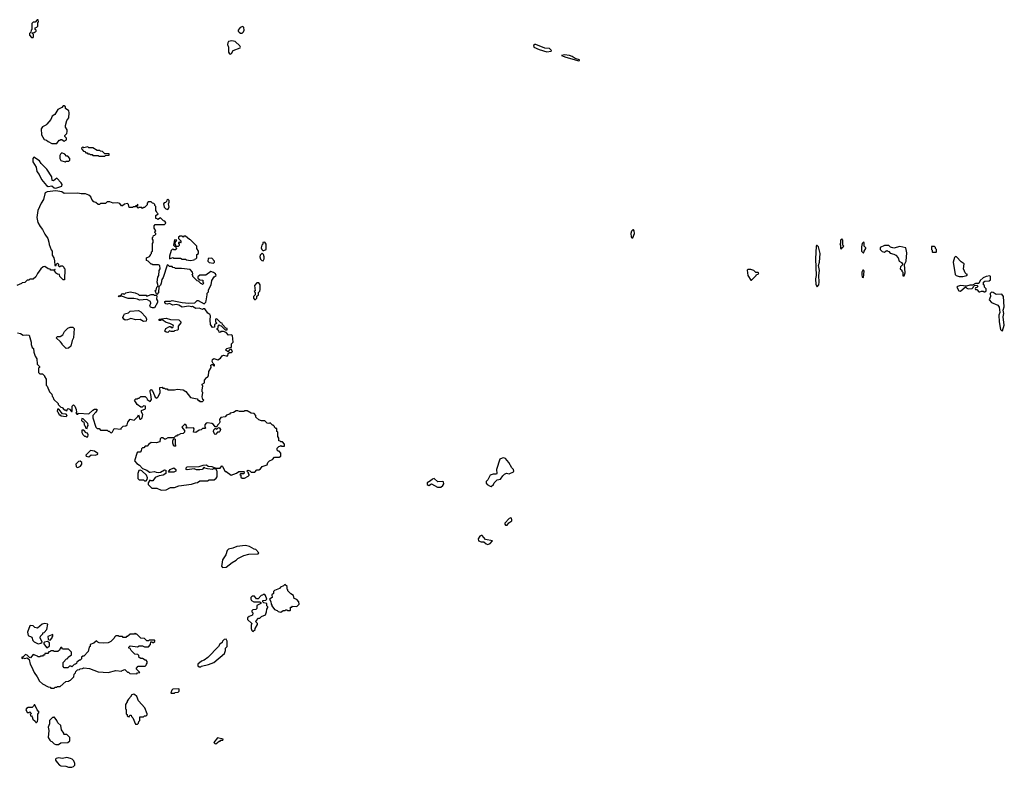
# Model space of a CAD drawing. Extents: x 2386897 to 2565480, y 579156 to 761880.
# Tile 164 of 191: x 2503865 to 2515556, y 690580 to 699450. Entities that reach past the tile are written whole.
import ezdxf

# ---------------------------------------------------------------- set-up
doc = ezdxf.new("R2010")
doc.units = 0

msp = doc.modelspace()

# ---------------------------------------------------------------- linework, layer by layer
at = {"layer": '0CON10XD'}
for points in [[(2504025, 699240), (2504030, 699245), (2504030, 699275), (2504010, 699295), (2504035, 699300), (2504060, 699315), (2504060, 699325), (2504050, 699335), (2504050, 699355), (2504068, 699362), (2504080, 699375), (2504080, 699415), (2504090, 699425), (2504085, 699450), (2504072, 699448), (2504048, 699422), (2504025, 699420), (2504010, 699405), (2504010, 699335), (2504000, 699325), (2503998, 699302), (2503983, 699287), (2503980, 699265), (2504005, 699240), (2504025, 699240)], [(2506505, 699292), (2506524, 699305), (2506530, 699325), (2506528, 699358), (2506515, 699370), (2506481, 699359), (2506461, 699325), (2506460, 699315), (2506471, 699301), (2506485, 699292), (2506505, 699292)], [(2506365, 699042), (2506379, 699051), (2506401, 699085), (2506483, 699117), (2506486, 699125), (2506479, 699139), (2506423, 699193), (2506385, 699198), (2506345, 699190), (2506335, 699177), (2506334, 699155), (2506345, 699125), (2506344, 699064), (2506355, 699046), (2506365, 699042)], [(2510125, 699068), (2510175, 699075), (2510178, 699085), (2510155, 699107), (2510102, 699112), (2509995, 699156), (2509981, 699155), (2509967, 699145), (2509969, 699125), (2510034, 699095), (2510125, 699068)], [(2510505, 698964), (2510512, 698965), (2510511, 698975), (2510461, 698991), (2510425, 699015), (2510395, 699025), (2510335, 699035), (2510299, 699025), (2510348, 699005), (2510505, 698964)], [(2504305, 697982), (2504335, 698020), (2504345, 698020), (2504355, 698030), (2504365, 698030), (2504395, 698010), (2504420, 698025), (2504420, 698045), (2504400, 698065), (2504400, 698075), (2504425, 698100), (2504430, 698125), (2504428, 698145), (2504408, 698175), (2504407, 698193), (2504426, 698254), (2504450, 698285), (2504452, 698345), (2504448, 698368), (2504410, 698395), (2504410, 698415), (2504395, 698428), (2504383, 698427), (2504365, 698410), (2504316, 698384), (2504283, 698327), (2504250, 698305), (2504234, 698266), (2504189, 698211), (2504175, 698198), (2504135, 698180), (2504120, 698155), (2504124, 698084), (2504155, 698030), (2504185, 698020), (2504203, 698003), (2504245, 697982), (2504305, 697982)], [(2504405, 697762), (2504415, 697770), (2504448, 697772), (2504460, 697785), (2504460, 697805), (2504435, 697830), (2504422, 697832), (2504400, 697855), (2504365, 697870), (2504350, 697855), (2504343, 697837), (2504343, 697803), (2504355, 697780), (2504405, 697762)], [(2504875, 697830), (2504885, 697840), (2504928, 697842), (2504928, 697858), (2504875, 697860), (2504848, 697888), (2504825, 697890), (2504815, 697900), (2504785, 697900), (2504735, 697930), (2504685, 697930), (2504675, 697940), (2504625, 697930), (2504615, 697940), (2504600, 697925), (2504602, 697912), (2504622, 697892), (2504638, 697888), (2504652, 697872), (2504665, 697870), (2504675, 697860), (2504695, 697860), (2504705, 697850), (2504725, 697850), (2504735, 697840), (2504795, 697840), (2504805, 697830), (2504875, 697830)], [(2504295, 697453), (2504366, 697474), (2504368, 697495), (2504358, 697515), (2504305, 697570), (2504265, 697540), (2504252, 697542), (2504248, 697585), (2504186, 697676), (2504120, 697745), (2504100, 697775), (2504032, 697818), (2504020, 697805), (2504023, 697763), (2504062, 697702), (2504068, 697648), (2504098, 697615), (2504122, 697555), (2504185, 697482), (2504205, 697473), (2504245, 697480), (2504274, 697454), (2504295, 697453)], [(2504955, 694550), (2504968, 694562), (2504985, 694600), (2505068, 694592), (2505070, 694605), (2505092, 694628), (2505127, 694633), (2505140, 694645), (2505150, 694675), (2505175, 694710), (2505225, 694700), (2505268, 694742), (2505275, 694760), (2505292, 694712), (2505305, 694712), (2505320, 694725), (2505328, 694765), (2505310, 694795), (2505310, 694815), (2505358, 694832), (2505360, 694865), (2505335, 694870), (2505318, 694852), (2505302, 694852), (2505260, 694885), (2505230, 694935), (2505245, 694950), (2505265, 694950), (2505272, 694958), (2505285, 694960), (2505305, 694980), (2505355, 694980), (2505375, 694960), (2505380, 694945), (2505415, 694920), (2505430, 694945), (2505423, 695005), (2505414, 695035), (2505415, 695050), (2505425, 695062), (2505445, 695038), (2505475, 694970), (2505495, 694960), (2505510, 694975), (2505532, 695028), (2505530, 695085), (2505555, 695090), (2505565, 695080), (2505585, 695080), (2505595, 695070), (2505615, 695070), (2505625, 695060), (2505705, 695060), (2505735, 695068), (2505805, 695058), (2505838, 695038), (2505895, 694969), (2505972, 694952), (2505985, 694930), (2505995, 694930), (2506005, 694920), (2506035, 694920), (2506050, 694935), (2506040, 694945), (2506032, 694975), (2506038, 695025), (2506030, 695035), (2506030, 695055), (2506040, 695105), (2506030, 695115), (2506030, 695125), (2506058, 695142), (2506060, 695175), (2506080, 695195), (2506080, 695205), (2506095, 695210), (2506108, 695225), (2506112, 695275), (2506140, 695325), (2506135, 695350), (2506145, 695360), (2506155, 695360), (2506172, 695342), (2506180, 695345), (2506180, 695355), (2506162, 695372), (2506152, 695395), (2506155, 695420), (2506172, 695432), (2506217, 695413), (2506250, 695435), (2506268, 695462), (2506285, 695468), (2506315, 695460), (2506338, 695462), (2506342, 695488), (2506355, 695500), (2506378, 695502), (2506390, 695515), (2506375, 695540), (2506362, 695538), (2506335, 695510), (2506310, 695535), (2506325, 695550), (2506380, 695565), (2506380, 695605), (2506398, 695625), (2506390, 695705), (2506375, 695710), (2506345, 695708), (2506315, 695740), (2506285, 695750), (2506255, 695750), (2506245, 695740), (2506235, 695742), (2506228, 695758), (2506210, 695775), (2506210, 695785), (2506220, 695795), (2506220, 695815), (2506235, 695830), (2506242, 695822), (2506258, 695818), (2506305, 695770), (2506328, 695772), (2506328, 695788), (2506312, 695792), (2506272, 695832), (2506268, 695848), (2506252, 695852), (2506205, 695900), (2506190, 695895), (2506190, 695865), (2506200, 695855), (2506200, 695845), (2506180, 695835), (2506178, 695802), (2506155, 695800), (2506132, 695835), (2506126, 695886), (2506130, 695935), (2506124, 695954), (2506097, 695967), (2506065, 696018), (2506045, 696018), (2506035, 696010), (2505995, 696028), (2505955, 696022), (2505917, 696047), (2505905, 696042), (2505875, 696052), (2505795, 696040), (2505755, 696062), (2505722, 696072), (2505685, 696063), (2505645, 696082), (2505615, 696073), (2505600, 696080), (2505590, 696095), (2505590, 696105), (2505598, 696112), (2505655, 696110), (2505675, 696118), (2505795, 696093), (2505875, 696088), (2505945, 696090), (2505972, 696118), (2505985, 696120), (2506055, 696080), (2506075, 696100), (2506078, 696115), (2506092, 696185), (2506090, 696205), (2506107, 696223), (2506108, 696245), (2506138, 696305), (2506147, 696355), (2506175, 696400), (2506198, 696415), (2506190, 696435), (2506165, 696452), (2506135, 696462), (2506075, 696420), (2506005, 696420), (2505982, 696398), (2505982, 696382), (2506002, 696362), (2506038, 696358), (2506040, 696335), (2506050, 696325), (2506035, 696310), (2506028, 696318), (2506015, 696320), (2505988, 696348), (2505972, 696352), (2505922, 696402), (2505920, 696415), (2505910, 696425), (2505920, 696435), (2505918, 696455), (2505890, 696485), (2505785, 696500), (2505715, 696500), (2505707, 696507), (2505685, 696510), (2505675, 696520), (2505645, 696522), (2505625, 696540), (2505615, 696538), (2505568, 696392), (2505553, 696367), (2505546, 696324), (2505535, 696300), (2505518, 696282), (2505515, 696212), (2505495, 696190), (2505480, 696215), (2505480, 696225), (2505470, 696235), (2505485, 696240), (2505492, 696275), (2505508, 696292), (2505496, 696335), (2505507, 696395), (2505516, 696414), (2505522, 696475), (2505532, 696495), (2505530, 696535), (2505515, 696540), (2505445, 696540), (2505435, 696550), (2505425, 696550), (2505390, 696585), (2505372, 696592), (2505370, 696625), (2505405, 696640), (2505420, 696655), (2505420, 696665), (2505430, 696675), (2505430, 696695), (2505440, 696705), (2505440, 696795), (2505450, 696805), (2505450, 696835), (2505440, 696845), (2505440, 696865), (2505450, 696875), (2505452, 696888), (2505468, 696892), (2505480, 696905), (2505480, 696915), (2505470, 696925), (2505470, 696935), (2505480, 696945), (2505460, 696975), (2505460, 697005), (2505475, 697020), (2505585, 697020), (2505600, 697035), (2505598, 697048), (2505588, 697058), (2505572, 697062), (2505535, 697100), (2505505, 697080), (2505498, 697088), (2505482, 697092), (2505482, 697128), (2505510, 697145), (2505492, 697162), (2505490, 697175), (2505480, 697185), (2505480, 697235), (2505470, 697245), (2505468, 697258), (2505458, 697268), (2505442, 697272), (2505425, 697290), (2505392, 697288), (2505380, 697275), (2505378, 697252), (2505345, 697220), (2505335, 697220), (2505325, 697210), (2505315, 697220), (2505285, 697220), (2505272, 697212), (2505260, 697225), (2505260, 697240), (2505270, 697245), (2505265, 697260), (2505260, 697240), (2505245, 697240), (2505235, 697230), (2505215, 697230), (2505205, 697220), (2505165, 697220), (2505157, 697257), (2505145, 697270), (2505108, 697262), (2505085, 697240), (2505075, 697240), (2505055, 697268), (2505025, 697277), (2504975, 697272), (2504935, 697290), (2504905, 697290), (2504885, 697270), (2504825, 697270), (2504812, 697258), (2504798, 697258), (2504771, 697281), (2504745, 697290), (2504720, 697315), (2504708, 697348), (2504685, 697370), (2504645, 697383), (2504595, 697383), (2504555, 697393), (2504395, 697387), (2504365, 697407), (2504295, 697421), (2504191, 697409), (2504168, 697395), (2504162, 697385), (2504147, 697315), (2504120, 697275), (2504082, 697185), (2504068, 697105), (2504082, 697045), (2504108, 696995), (2504135, 696960), (2504162, 696905), (2504198, 696855), (2504212, 696812), (2504213, 696783), (2504238, 696718), (2504250, 696705), (2504250, 696655), (2504270, 696625), (2504278, 696588), (2504282, 696532), (2504298, 696532), (2504302, 696548), (2504315, 696560), (2504330, 696545), (2504320, 696535), (2504332, 696522), (2504345, 696520), (2504355, 696530), (2504375, 696530), (2504390, 696515), (2504390, 696505), (2504400, 696495), (2504398, 696362), (2504382, 696362), (2504340, 696405), (2504338, 696428), (2504315, 696430), (2504290, 696445), (2504290, 696455), (2504280, 696465), (2504280, 696480), (2504288, 696482), (2504288, 696488), (2504282, 696488), (2504280, 696480), (2504235, 696480), (2504225, 696490), (2504203, 696493), (2504165, 696520), (2504145, 696518), (2504117, 696493), (2504075, 696440), (2504055, 696400), (2504025, 696370), (2503985, 696370), (2503975, 696360), (2503955, 696360), (2503928, 696332), (2503895, 696330), (2503888, 696322), (2503833, 696297)], [(2505625, 697200), (2505638, 697225), (2505630, 697265), (2505640, 697285), (2505640, 697305), (2505625, 697320), (2505612, 697308), (2505608, 697292), (2505598, 697282), (2505582, 697278), (2505572, 697265), (2505580, 697225), (2505600, 697205), (2505625, 697200)], [(2511145, 696862), (2511166, 696915), (2511162, 696945), (2511155, 696956), (2511145, 696958), (2511129, 696941), (2511121, 696915), (2511127, 696875), (2511135, 696863), (2511145, 696862)], [(2505895, 696592), (2505935, 696600), (2505942, 696608), (2505958, 696612), (2505970, 696625), (2505970, 696665), (2505990, 696675), (2505990, 696705), (2505970, 696735), (2505970, 696765), (2505895, 696840), (2505883, 696843), (2505835, 696880), (2505815, 696880), (2505805, 696870), (2505795, 696880), (2505765, 696880), (2505752, 696868), (2505750, 696855), (2505780, 696825), (2505780, 696805), (2505775, 696800), (2505765, 696810), (2505752, 696808), (2505750, 696795), (2505760, 696785), (2505758, 696772), (2505745, 696760), (2505720, 696760), (2505720, 696775), (2505710, 696785), (2505710, 696805), (2505730, 696835), (2505705, 696840), (2505690, 696775), (2505702, 696762), (2505720, 696760), (2505720, 696745), (2505730, 696735), (2505715, 696720), (2505695, 696720), (2505685, 696730), (2505665, 696710), (2505644, 696645), (2505644, 696614), (2505685, 696630), (2505692, 696622), (2505775, 696620), (2505795, 696610), (2505835, 696610), (2505845, 696600), (2505895, 696592)], [(2506765, 696710), (2506790, 696725), (2506790, 696785), (2506775, 696810), (2506750, 696805), (2506750, 696785), (2506740, 696775), (2506732, 696745), (2506742, 696722), (2506752, 696712), (2506765, 696710)], [(2513625, 696730), (2513632, 696748), (2513650, 696765), (2513640, 696775), (2513640, 696835), (2513625, 696850), (2513610, 696835), (2513610, 696795), (2513602, 696785), (2513610, 696775), (2513610, 696735), (2513625, 696730)], [(2513885, 696680), (2513890, 696705), (2513910, 696735), (2513910, 696745), (2513890, 696765), (2513890, 696805), (2513885, 696810), (2513870, 696795), (2513860, 696755), (2513860, 696705), (2513885, 696680)], [(2506755, 696590), (2506767, 696613), (2506768, 696635), (2506760, 696665), (2506745, 696680), (2506722, 696658), (2506718, 696635), (2506725, 696610), (2506742, 696592), (2506755, 696590)], [(2513335, 696280), (2513352, 696305), (2513359, 696335), (2513352, 696415), (2513361, 696475), (2513348, 696535), (2513363, 696575), (2513368, 696675), (2513348, 696755), (2513335, 696770), (2513325, 696770), (2513320, 696765), (2513314, 696614), (2513320, 696415), (2513313, 696375), (2513317, 696307), (2513335, 696280)], [(2514365, 696410), (2514377, 696445), (2514370, 696545), (2514389, 696585), (2514398, 696685), (2514387, 696745), (2514315, 696760), (2514245, 696740), (2514203, 696753), (2514185, 696770), (2514135, 696770), (2514082, 696748), (2514080, 696725), (2514105, 696700), (2514135, 696690), (2514152, 696708), (2514165, 696710), (2514172, 696702), (2514185, 696700), (2514202, 696682), (2514245, 696670), (2514268, 696655), (2514294, 696624), (2514307, 696587), (2514335, 696570), (2514350, 696545), (2514322, 696518), (2514320, 696495), (2514338, 696478), (2514340, 696465), (2514350, 696455), (2514352, 696412), (2514365, 696410)], [(2514745, 696690), (2514750, 696695), (2514750, 696725), (2514740, 696735), (2514738, 696748), (2514725, 696760), (2514692, 696758), (2514690, 696725), (2514700, 696715), (2514700, 696695), (2514705, 696690), (2514745, 696690)], [(2506165, 696560), (2506177, 696573), (2506177, 696587), (2506145, 696620), (2506102, 696618), (2506100, 696585), (2506115, 696570), (2506165, 696560)], [(2515065, 696404), (2515110, 696415), (2515120, 696425), (2515105, 696430), (2515090, 696445), (2515082, 696465), (2515073, 696495), (2515078, 696555), (2515045, 696578), (2514990, 696635), (2514975, 696640), (2514963, 696627), (2514947, 696575), (2514974, 696425), (2514985, 696414), (2515020, 696405), (2515065, 696404)], [(2512555, 696360), (2512610, 696415), (2512612, 696428), (2512635, 696430), (2512640, 696445), (2512635, 696450), (2512605, 696450), (2512580, 696475), (2512547, 696487), (2512513, 696487), (2512502, 696478), (2512512, 696415), (2512545, 696360), (2512555, 696360)], [(2513885, 696390), (2513892, 696465), (2513885, 696480), (2513875, 696480), (2513864, 696456), (2513863, 696425), (2513870, 696395), (2513885, 696390)], [(2506665, 696130), (2506680, 696145), (2506682, 696168), (2506700, 696185), (2506700, 696215), (2506715, 696230), (2506722, 696248), (2506720, 696305), (2506705, 696330), (2506682, 696328), (2506652, 696295), (2506660, 696235), (2506650, 696225), (2506660, 696215), (2506660, 696185), (2506640, 696165), (2506640, 696145), (2506652, 696132), (2506665, 696130)], [(2515325, 696220), (2515340, 696235), (2515340, 696255), (2515320, 696275), (2515320, 696295), (2515310, 696305), (2515310, 696335), (2515325, 696348), (2515378, 696352), (2515390, 696365), (2515392, 696385), (2515390, 696405), (2515382, 696412), (2515340, 696405), (2515305, 696388), (2515270, 696355), (2515255, 696320), (2515215, 696320), (2515178, 696302), (2515145, 696302), (2515105, 696290), (2515035, 696298), (2515000, 696285), (2514992, 696275), (2515014, 696234), (2515035, 696230), (2515095, 696280), (2515110, 696265), (2515128, 696258), (2515175, 696260), (2515188, 696272), (2515190, 696285), (2515202, 696298), (2515235, 696300), (2515240, 696285), (2515228, 696272), (2515212, 696268), (2515210, 696255), (2515215, 696250), (2515228, 696248), (2515253, 696223), (2515265, 696220), (2515285, 696230), (2515305, 696230), (2515315, 696220), (2515325, 696220)], [(2505441, 696031), (2505420, 696040), (2505412, 696055), (2505422, 696085), (2505420, 696105), (2505375, 696132), (2505287, 696123), (2505265, 696133), (2505221, 696141), (2505151, 696141), (2505075, 696170), (2505045, 696160), (2505040, 696165), (2505042, 696175), (2505068, 696182), (2505083, 696197), (2505095, 696200), (2505105, 696190), (2505125, 696210), (2505175, 696220), (2505235, 696210), (2505270, 696195), (2505283, 696183), (2505365, 696180), (2505375, 696170), (2505425, 696190), (2505455, 696190), (2505465, 696180), (2505485, 696180), (2505492, 696172), (2505490, 696135), (2505502, 696115), (2505502, 696095), (2505465, 696032), (2505441, 696031)], [(2515535, 695760), (2515554, 695825), (2515542, 695925), (2515550, 695965), (2515542, 696005), (2515556, 696045), (2515546, 696165), (2515525, 696192), (2515458, 696188), (2515425, 696213), (2515403, 696217), (2515388, 696202), (2515390, 696165), (2515376, 696125), (2515403, 696093), (2515480, 696065), (2515495, 696040), (2515502, 695975), (2515492, 695945), (2515493, 695867), (2515512, 695775), (2515522, 695762), (2515535, 695760)], [(2505335, 695870), (2505295, 695894), (2505245, 695889), (2505185, 695903), (2505145, 695888), (2505117, 695886), (2505100, 695895), (2505091, 695915), (2505100, 695945), (2505111, 695959), (2505157, 695974), (2505178, 695992), (2505275, 695999), (2505305, 695984), (2505362, 695922), (2505372, 695895), (2505365, 695874), (2505335, 695870)], [(2505625, 695740), (2505603, 695743), (2505590, 695755), (2505602, 695785), (2505645, 695810), (2505655, 695810), (2505665, 695800), (2505685, 695800), (2505692, 695815), (2505688, 695825), (2505647, 695847), (2505605, 695856), (2505555, 695890), (2505535, 695880), (2505523, 695883), (2505520, 695895), (2505605, 695907), (2505655, 695892), (2505755, 695888), (2505780, 695865), (2505780, 695855), (2505748, 695812), (2505746, 695774), (2505740, 695765), (2505705, 695760), (2505695, 695752), (2505665, 695752), (2505645, 695760), (2505625, 695740)], [(2503840, 695735), (2503875, 695728), (2503908, 695708), (2503945, 695713), (2503978, 695708), (2504000, 695625), (2504000, 695595), (2504015, 695560), (2504027, 695547), (2504032, 695505), (2504048, 695458), (2504070, 695425), (2504073, 695363), (2504100, 695335), (2504100, 695325), (2504090, 695315), (2504090, 695265), (2504105, 695250), (2504135, 695250), (2504160, 695225), (2504160, 695215), (2504180, 695185), (2504180, 695115), (2504192, 695102), (2504220, 695035), (2504247, 695007), (2504250, 694985), (2504260, 694975), (2504270, 694945), (2504320, 694895), (2504320, 694885), (2504352, 694852), (2504368, 694848), (2504395, 694820), (2504405, 694820), (2504415, 694810), (2504428, 694812), (2504430, 694825), (2504442, 694838), (2504455, 694830), (2504482, 694802), (2504488, 694802), (2504490, 694865), (2504505, 694880), (2504520, 694865), (2504537, 694827), (2504540, 694795), (2504530, 694785), (2504545, 694770), (2504555, 694770), (2504565, 694780), (2504685, 694772), (2504735, 694818), (2504755, 694828), (2504780, 694830), (2504780, 694815), (2504768, 694795), (2504732, 694755), (2504732, 694725), (2504770, 694615), (2504785, 694600), (2504808, 694598), (2504825, 694580), (2504905, 694580), (2504915, 694570), (2504928, 694568), (2504942, 694552), (2504955, 694550)], [(2504415, 695550), (2504370, 695595), (2504370, 695605), (2504349, 695629), (2504300, 695675), (2504315, 695690), (2504347, 695693), (2504379, 695711), (2504399, 695751), (2504435, 695792), (2504465, 695802), (2504495, 695802), (2504512, 695785), (2504503, 695677), (2504488, 695645), (2504472, 695578), (2504445, 695552), (2504415, 695550)], [(2504415, 694742), (2504430, 694755), (2504418, 694768), (2504372, 694772), (2504328, 694828), (2504312, 694828), (2504310, 694805), (2504318, 694798), (2504335, 694760), (2504345, 694760), (2504355, 694750), (2504415, 694742)], [(2505545, 693868), (2505605, 693872), (2505655, 693898), (2505705, 693900), (2505755, 693920), (2505905, 693940), (2505954, 693956), (2505975, 693958), (2506005, 693980), (2506095, 693980), (2506115, 693990), (2506175, 693990), (2506198, 694012), (2506210, 694025), (2506210, 694085), (2506207, 694107), (2506195, 694120), (2506165, 694120), (2506155, 694112), (2506095, 694120), (2506065, 694130), (2506055, 694140), (2506030, 694115), (2506005, 694108), (2505965, 694108), (2505935, 694120), (2505855, 694110), (2505840, 694115), (2505840, 694135), (2505854, 694146), (2505995, 694148), (2506044, 694166), (2506085, 694167), (2506103, 694153), (2506147, 694147), (2506195, 694130), (2506245, 694128), (2506265, 694158), (2506275, 694150), (2506305, 694090), (2506315, 694090), (2506375, 694048), (2506441, 694069), (2506465, 694090), (2506525, 694090), (2506530, 694085), (2506525, 694060), (2506485, 694060), (2506480, 694055), (2506490, 694045), (2506492, 694022), (2506505, 694012), (2506535, 694012), (2506577, 694033), (2506590, 694045), (2506590, 694055), (2506580, 694065), (2506580, 694075), (2506560, 694095), (2506573, 694107), (2506597, 694097), (2506615, 694080), (2506655, 694080), (2506682, 694108), (2506705, 694110), (2506725, 694120), (2506743, 694147), (2506805, 694170), (2506812, 694198), (2506832, 694218), (2506865, 694230), (2506892, 694258), (2506945, 694258), (2506965, 694270), (2506967, 694307), (2506945, 694330), (2506935, 694330), (2506922, 694342), (2506923, 694367), (2506942, 694388), (2506955, 694390), (2506965, 694400), (2506975, 694390), (2507008, 694392), (2507010, 694415), (2506985, 694440), (2506965, 694440), (2506958, 694448), (2506942, 694452), (2506940, 694485), (2506930, 694505), (2506930, 694555), (2506920, 694565), (2506918, 694598), (2506905, 694600), (2506890, 694615), (2506890, 694625), (2506875, 694640), (2506865, 694640), (2506838, 694668), (2506825, 694660), (2506803, 694663), (2506775, 694690), (2506735, 694690), (2506703, 694703), (2506670, 694735), (2506670, 694755), (2506648, 694778), (2506613, 694783), (2506565, 694810), (2506535, 694810), (2506525, 694800), (2506475, 694800), (2506455, 694810), (2506435, 694810), (2506402, 694788), (2506365, 694780), (2506355, 694770), (2506322, 694758), (2506305, 694740), (2506255, 694730), (2506238, 694705), (2506240, 694675), (2506235, 694660), (2506212, 694638), (2506205, 694620), (2506185, 694620), (2506166, 694646), (2506145, 694660), (2506095, 694668), (2506078, 694662), (2506062, 694645), (2506062, 694622), (2506070, 694605), (2506065, 694600), (2506035, 694600), (2506018, 694582), (2505995, 694578), (2505956, 694554), (2505930, 694555), (2505938, 694595), (2505927, 694607), (2505842, 694602), (2505850, 694625), (2505840, 694635), (2505840, 694645), (2505825, 694650), (2505792, 694615), (2505820, 694575), (2505820, 694555), (2505805, 694540), (2505773, 694537), (2505745, 694520), (2505735, 694520), (2505725, 694510), (2505715, 694510), (2505695, 694490), (2505625, 694490), (2505595, 694472), (2505583, 694473), (2505565, 694488), (2505545, 694490), (2505533, 694477), (2505527, 694443), (2505485, 694430), (2505428, 694432), (2505400, 694415), (2505378, 694392), (2505355, 694390), (2505338, 694372), (2505325, 694370), (2505312, 694358), (2505307, 694333), (2505295, 694320), (2505265, 694320), (2505260, 694315), (2505228, 694215), (2505254, 694184), (2505286, 694166), (2505324, 694124), (2505375, 694104), (2505405, 694083), (2505415, 694080), (2505465, 694090), (2505485, 694080), (2505512, 694078), (2505537, 694083), (2505585, 694110), (2505600, 694105), (2505600, 694065), (2505570, 694045), (2505523, 694037), (2505473, 694017), (2505445, 693980), (2505425, 693980), (2505412, 693988), (2505390, 693955), (2505390, 693935), (2505435, 693890), (2505495, 693890), (2505545, 693868)], [(2504665, 694600), (2504670, 694625), (2504680, 694635), (2504675, 694660), (2504620, 694715), (2504602, 694718), (2504600, 694695), (2504612, 694682), (2504628, 694678), (2504630, 694645), (2504640, 694635), (2504652, 694602), (2504665, 694600)], [(2504675, 694500), (2504678, 694525), (2504670, 694545), (2504655, 694550), (2504625, 694580), (2504602, 694578), (2504603, 694553), (2504615, 694530), (2504635, 694510), (2504645, 694510), (2504655, 694500), (2504675, 694500)], [(2506185, 694530), (2506178, 694538), (2506168, 694565), (2506170, 694585), (2506185, 694600), (2506195, 694600), (2506205, 694590), (2506222, 694608), (2506235, 694610), (2506248, 694588), (2506242, 694565), (2506235, 694558), (2506212, 694558), (2506195, 694532), (2506185, 694530)], [(2505715, 694390), (2505695, 694392), (2505682, 694425), (2505682, 694455), (2505695, 694480), (2505710, 694475), (2505710, 694405), (2505720, 694395), (2505715, 694390)], [(2504685, 694262), (2504713, 694287), (2504765, 694282), (2504792, 694295), (2504792, 694305), (2504752, 694332), (2504705, 694337), (2504652, 694285), (2504655, 694272), (2504685, 694262)], [(2504548, 694138), (2504565, 694142), (2504586, 694154), (2504602, 694175), (2504602, 694195), (2504585, 694212), (2504562, 694208), (2504533, 694175), (2504537, 694147), (2504548, 694138)], [(2509465, 693913), (2509492, 693935), (2509500, 693955), (2509535, 693990), (2509575, 694000), (2509601, 694039), (2509622, 694058), (2509645, 694068), (2509675, 694062), (2509728, 694085), (2509732, 694095), (2509728, 694115), (2509708, 694135), (2509673, 694195), (2509632, 694245), (2509615, 694251), (2509595, 694249), (2509566, 694234), (2509528, 694115), (2509532, 694065), (2509525, 694058), (2509485, 694059), (2509450, 694045), (2509425, 693990), (2509405, 693970), (2509403, 693953), (2509417, 693937), (2509450, 693915), (2509465, 693913)], [(2505365, 693980), (2505380, 693995), (2505382, 694015), (2505372, 694045), (2505316, 694096), (2505295, 694104), (2505278, 694102), (2505266, 694065), (2505268, 694005), (2505285, 693990), (2505335, 693990), (2505345, 693980), (2505365, 693980)], [(2505635, 694080), (2505630, 694085), (2505650, 694115), (2505695, 694132), (2505720, 694115), (2505720, 694095), (2505695, 694083), (2505635, 694080)], [(2508825, 693902), (2508865, 693903), (2508890, 693925), (2508900, 693945), (2508898, 693968), (2508885, 693972), (2508828, 693968), (2508787, 694007), (2508765, 694000), (2508743, 693977), (2508703, 693955), (2508704, 693934), (2508724, 693924), (2508755, 693942), (2508825, 693902)], [(2509632, 693452), (2509655, 693454), (2509671, 693479), (2509707, 693503), (2509710, 693515), (2509704, 693534), (2509695, 693538), (2509675, 693531), (2509626, 693475), (2509624, 693464), (2509632, 693452)], [(2509425, 693224), (2509452, 693235), (2509480, 693265), (2509395, 693282), (2509355, 693330), (2509345, 693332), (2509328, 693322), (2509310, 693290), (2509312, 693265), (2509345, 693254), (2509376, 693256), (2509405, 693231), (2509425, 693224)], [(2506275, 692952), (2506315, 692953), (2506389, 693011), (2506435, 693038), (2506455, 693058), (2506525, 693092), (2506585, 693108), (2506695, 693113), (2506706, 693126), (2506670, 693165), (2506648, 693168), (2506595, 693200), (2506545, 693210), (2506445, 693198), (2506395, 693178), (2506345, 693170), (2506328, 693152), (2506311, 693099), (2506275, 693042), (2506264, 692985), (2506263, 692965), (2506275, 692952)], [(2506965, 692422), (2506995, 692440), (2507015, 692440), (2507025, 692450), (2507035, 692450), (2507045, 692440), (2507075, 692440), (2507080, 692445), (2507082, 692478), (2507095, 692480), (2507105, 692490), (2507155, 692488), (2507182, 692515), (2507180, 692545), (2507155, 692570), (2507122, 692582), (2507118, 692618), (2507085, 692640), (2507050, 692675), (2507050, 692685), (2507040, 692695), (2507040, 692725), (2507015, 692750), (2506998, 692732), (2506962, 692718), (2506948, 692702), (2506892, 692678), (2506880, 692665), (2506878, 692642), (2506860, 692625), (2506862, 692595), (2506830, 692575), (2506847, 692547), (2506850, 692515), (2506860, 692505), (2506860, 692495), (2506892, 692452), (2506922, 692442), (2506935, 692430), (2506965, 692422)], [(2506635, 692190), (2506660, 692215), (2506660, 692225), (2506690, 692275), (2506688, 692288), (2506670, 692305), (2506672, 692318), (2506702, 692348), (2506715, 692350), (2506735, 692370), (2506785, 692390), (2506797, 692423), (2506798, 692455), (2506810, 692475), (2506810, 692485), (2506800, 692495), (2506800, 692525), (2506763, 692533), (2506750, 692545), (2506753, 692557), (2506787, 692563), (2506800, 692575), (2506785, 692620), (2506775, 692630), (2506755, 692630), (2506748, 692622), (2506732, 692618), (2506695, 692580), (2506675, 692580), (2506652, 692612), (2506625, 692612), (2506608, 692595), (2506608, 692575), (2506617, 692557), (2506645, 692542), (2506715, 692542), (2506730, 692535), (2506730, 692525), (2506682, 692498), (2506680, 692465), (2506668, 692452), (2506635, 692450), (2506623, 692437), (2506622, 692425), (2506632, 692412), (2506630, 692385), (2506589, 692371), (2506568, 692352), (2506570, 692335), (2506620, 692285), (2506612, 692265), (2506612, 692225), (2506620, 692205), (2506635, 692190)], [(2504085, 692046), (2504115, 692054), (2504130, 692065), (2504108, 692115), (2504113, 692137), (2504140, 692165), (2504140, 692175), (2504155, 692180), (2504187, 692213), (2504198, 692278), (2504165, 692288), (2504133, 692277), (2504075, 692232), (2504045, 692240), (2504025, 692260), (2503995, 692262), (2503985, 692258), (2503958, 692185), (2503964, 692144), (2504010, 692125), (2504023, 692085), (2504038, 692068), (2504085, 692046)], [(2504275, 691520), (2504285, 691530), (2504305, 691530), (2504315, 691540), (2504345, 691540), (2504413, 691597), (2504445, 691600), (2504455, 691610), (2504468, 691612), (2504508, 691652), (2504510, 691685), (2504528, 691702), (2504532, 691718), (2504552, 691738), (2504575, 691740), (2504585, 691750), (2504612, 691752), (2504625, 691760), (2504695, 691752), (2504795, 691712), (2504915, 691703), (2505005, 691728), (2505075, 691720), (2505082, 691728), (2505115, 691740), (2505145, 691710), (2505158, 691708), (2505173, 691693), (2505255, 691690), (2505265, 691700), (2505290, 691705), (2505250, 691745), (2505252, 691758), (2505272, 691778), (2505355, 691780), (2505368, 691792), (2505370, 691805), (2505380, 691815), (2505380, 691835), (2505365, 691850), (2505355, 691850), (2505325, 691870), (2505305, 691870), (2505295, 691880), (2505285, 691880), (2505278, 691908), (2505267, 691917), (2505232, 691922), (2505190, 691965), (2505178, 691988), (2505162, 691992), (2505160, 692005), (2505175, 692020), (2505265, 692010), (2505285, 692022), (2505325, 692020), (2505345, 692010), (2505395, 692010), (2505420, 692035), (2505422, 692068), (2505435, 692070), (2505442, 692062), (2505455, 692060), (2505468, 692072), (2505470, 692085), (2505465, 692090), (2505405, 692090), (2505395, 692080), (2505375, 692080), (2505345, 692110), (2505302, 692112), (2505255, 692160), (2505245, 692160), (2505235, 692170), (2505225, 692160), (2505175, 692160), (2505145, 692130), (2505135, 692130), (2505125, 692120), (2505095, 692120), (2505085, 692130), (2505045, 692130), (2505035, 692140), (2505005, 692140), (2504990, 692125), (2504988, 692112), (2504949, 692071), (2504915, 692058), (2504855, 692052), (2504808, 692058), (2504793, 692063), (2504775, 692080), (2504747, 692053), (2504700, 692035), (2504700, 692015), (2504690, 692005), (2504680, 691955), (2504625, 691900), (2504615, 691900), (2504600, 691885), (2504600, 691865), (2504585, 691850), (2504575, 691850), (2504542, 691828), (2504538, 691812), (2504528, 691802), (2504512, 691798), (2504485, 691770), (2504475, 691780), (2504455, 691780), (2504435, 691760), (2504392, 691762), (2504380, 691775), (2504380, 691825), (2504422, 691868), (2504438, 691872), (2504442, 691888), (2504480, 691915), (2504480, 691945), (2504445, 691980), (2504375, 691980), (2504365, 692000), (2504355, 692000), (2504345, 691990), (2504339, 691971), (2504317, 691953), (2504272, 691952), (2504265, 691960), (2504235, 691960), (2504228, 691952), (2504212, 691948), (2504198, 691932), (2504165, 691930), (2504158, 691912), (2504145, 691910), (2504135, 691900), (2504115, 691900), (2504105, 691890), (2504085, 691890), (2504078, 691898), (2504025, 691920), (2503995, 691880), (2503982, 691882), (2503955, 691910), (2503935, 691918), (2503908, 691892), (2503892, 691888), (2503890, 691875), (2503895, 691870), (2503905, 691880), (2503925, 691870), (2503955, 691880), (2503978, 691858), (2503988, 691805), (2504007, 691777), (2504038, 691705), (2504072, 691655), (2504101, 691601), (2504135, 691570), (2504203, 691533), (2504225, 691530), (2504235, 691520), (2504275, 691520)], [(2504225, 692090), (2504250, 692115), (2504250, 692125), (2504260, 692135), (2504257, 692157), (2504198, 692132), (2504205, 692100), (2504212, 692092), (2504225, 692090)], [(2505995, 691770), (2506015, 691772), (2506025, 691780), (2506105, 691798), (2506170, 691825), (2506295, 691930), (2506310, 691965), (2506310, 691995), (2506327, 692013), (2506330, 692025), (2506328, 692075), (2506315, 692100), (2506292, 692098), (2506273, 692077), (2506268, 692062), (2506241, 692039), (2506226, 692014), (2506097, 691883), (2506055, 691850), (2506025, 691840), (2505980, 691805), (2505982, 691782), (2505995, 691770)], [(2504195, 692002), (2504217, 692023), (2504218, 692058), (2504195, 692072), (2504160, 692065), (2504150, 692055), (2504152, 692045), (2504185, 692002), (2504195, 692002)], [(2505265, 691090), (2505277, 691103), (2505280, 691125), (2505290, 691135), (2505292, 691178), (2505335, 691180), (2505345, 691190), (2505365, 691190), (2505378, 691202), (2505380, 691215), (2505350, 691285), (2505275, 691370), (2505255, 691420), (2505230, 691445), (2505215, 691448), (2505190, 691435), (2505188, 691422), (2505155, 691390), (2505140, 691365), (2505140, 691355), (2505120, 691325), (2505120, 691275), (2505130, 691265), (2505130, 691215), (2505140, 691205), (2505142, 691192), (2505152, 691182), (2505165, 691180), (2505172, 691198), (2505188, 691198), (2505192, 691182), (2505210, 691165), (2505242, 691092), (2505265, 691090)], [(2505705, 691460), (2505713, 691467), (2505748, 691472), (2505760, 691485), (2505760, 691505), (2505755, 691510), (2505682, 691508), (2505670, 691495), (2505660, 691465), (2505665, 691460), (2505705, 691460)], [(2504065, 691110), (2504078, 691125), (2504082, 691148), (2504081, 691209), (2504096, 691235), (2504072, 691262), (2504045, 691320), (2504035, 691320), (2504030, 691305), (2504015, 691290), (2503965, 691290), (2503944, 691276), (2503938, 691265), (2503955, 691230), (2503975, 691230), (2503985, 691240), (2503998, 691228), (2504000, 691215), (2503990, 691205), (2503992, 691192), (2504005, 691190), (2504015, 691180), (2504022, 691152), (2504048, 691128), (2504055, 691110), (2504065, 691110)], [(2504325, 690850), (2504355, 690870), (2504437, 690873), (2504460, 690895), (2504460, 690935), (2504425, 690970), (2504395, 690970), (2504390, 690975), (2504390, 690985), (2504362, 691025), (2504352, 691075), (2504319, 691109), (2504307, 691137), (2504275, 691180), (2504268, 691172), (2504255, 691170), (2504220, 691135), (2504218, 691095), (2504202, 691055), (2504212, 691015), (2504202, 690935), (2504222, 690902), (2504235, 690890), (2504248, 690888), (2504275, 690860), (2504295, 690850), (2504325, 690850)], [(2506195, 690860), (2506235, 690890), (2506245, 690890), (2506255, 690900), (2506278, 690902), (2506280, 690915), (2506215, 690930), (2506172, 690875), (2506182, 690862), (2506195, 690860)], [(2504445, 690580), (2504485, 690582), (2504505, 690590), (2504520, 690605), (2504520, 690625), (2504508, 690655), (2504488, 690675), (2504468, 690685), (2504424, 690696), (2504375, 690686), (2504325, 690691), (2504300, 690685), (2504292, 690675), (2504292, 690665), (2504310, 690635), (2504337, 690607), (2504355, 690598), (2504412, 690592), (2504445, 690580)]]:
    msp.add_lwpolyline(points, dxfattribs=at)

doc.saveas('drawing.dxf')
